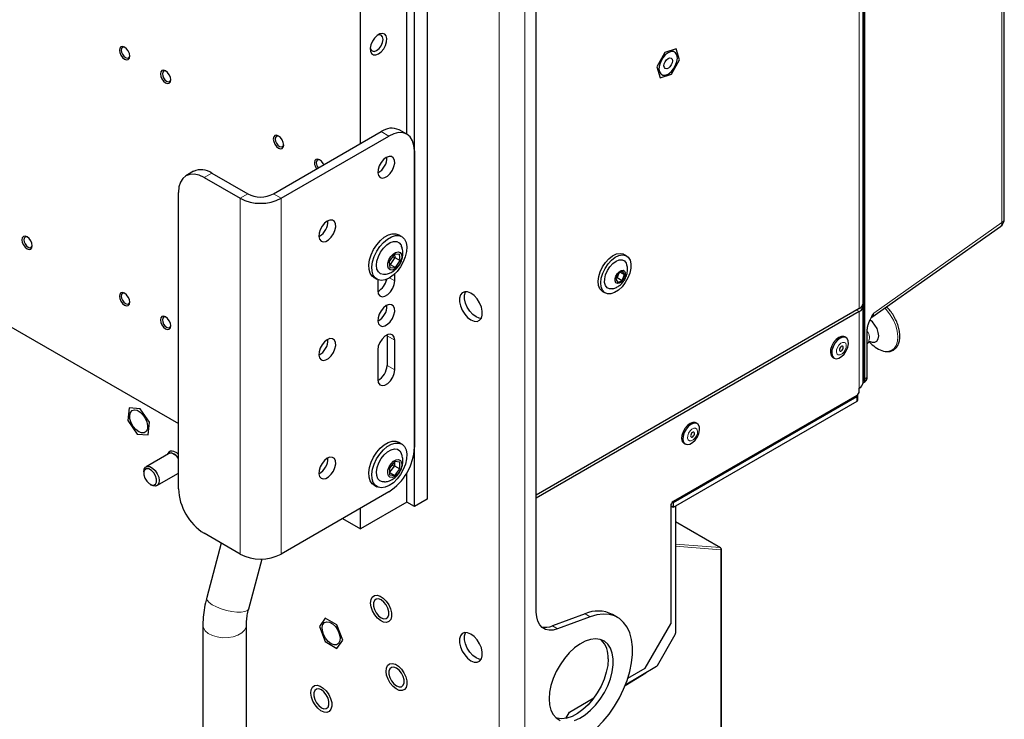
# Paper-space layout 'Blatt2' of a CAD drawing. Header units: millimetres. Extents: x 5 to 418, y 2 to 292.
# Tile 53 of 59: x 285 to 353, y 100 to 148. Entities that reach past the tile are written whole.
import ezdxf

# ---------------------------------------------------------------- set-up
doc = ezdxf.new("R2010")
doc.units = ezdxf.units.MM

psp = doc.layouts.new('Blatt2')

# ---------------------------------------------------------------- linework, layer by layer
at = {"color": 7, "linetype": 'Continuous', "lineweight": 18}
for p, q in [((317.767, 77.383), (317.767, 199.864)), ((319.535, 77.388), (319.535, 199.859)), ((352.417, 133.79), (352.417, 196.456)), ((342.894, 123.035), (342.894, 190.596)), ((342.966, 190.597), (342.966, 123.036)), ((342.587, 127.863), (342.587, 186.041)), ((310.166, 139.746), (309.636, 140.053)), ((297.968, 137.195), (297.438, 136.889)), ((300.443, 135.766), (299.913, 135.46)), ((302.211, 135.766), (302.741, 135.46)), ((299.913, 135.46), (299.913, 110.964)), ((302.741, 135.46), (302.741, 110.964)), ((343.579, 127.559), (352.417, 133.79)), ((310.572, 129.774), (310.219, 129.979)), ((342.41, 127.761), (342.587, 127.659)), ((342.587, 127.659), (342.587, 122.392)), ((343.103, 123.127), (343.103, 126.333)), ((310.572, 125.692), (310.042, 125.998)), ((310.572, 123.65), (310.042, 123.956)), ((342.966, 123.036), (343.103, 123.127)), ((342.41, 121.473), (342.41, 121.78)), ((332.998, 111.405), (329.926, 113.179)), ((329.926, 111.653), (332.998, 111.405)), ((333.044, 111.241), (329.926, 111.493)), ((333.044, 91.985), (333.044, 111.241)), ((323.685, 106.846), (324.038, 106.642)), ((321.438, 106.007), (321.791, 105.803))]:
    psp.add_line(p, q, dxfattribs=at)
at = {"color": 7, "linetype": 'Continuous', "lineweight": 25}
for p, q in [((352.578, 134.032), (352.578, 196.697)), ((312.818, 194.352), (312.818, 114.74)), ((311.934, 114.229), (311.934, 193.842)), ((342.843, 128.22), (342.843, 186.398)), ((320.331, 106.97), (320.331, 179.158)), ((311.403, 139.877), (311.403, 167.582)), ((308.221, 139.236), (308.221, 165.161)), ((251.653, 145.355), (295.67, 119.944)), ((329.177, 145.507), (328.63, 144.507)), ((329.964, 145.756), (329.177, 145.507)), ((330.203, 145.005), (329.964, 145.756)), ((329.656, 144.006), (330.203, 145.005)), ((328.63, 144.507), (328.87, 143.756)), ((328.87, 143.756), (329.656, 144.006)), ((302.211, 135.766), (309.636, 140.053)), ((311.416, 139.87), (310.885, 140.176)), ((302.741, 135.46), (310.166, 139.746)), ((311.934, 138.726), (311.934, 118.312)), ((296.718, 137.319), (296.188, 137.013)), ((297.968, 137.195), (300.443, 135.766)), ((297.438, 136.889), (299.913, 135.46)), ((295.67, 115.455), (295.67, 135.868)), ((343.457, 127.277), (352.313, 133.521)), ((305.393, 132.847), (305.342, 132.82)), ((311.051, 132.829), (310.839, 132.951)), ((310.527, 131.584), (310.198, 131.115)), ((310.198, 131.115), (310.244, 130.673)), ((310.25, 130.912), (310.213, 130.973)), ((310.579, 131.382), (310.25, 130.912)), ((310.413, 131.422), (310.579, 131.382)), ((310.901, 131.612), (310.527, 131.584)), ((310.558, 131.587), (310.579, 131.382)), ((310.579, 131.382), (310.947, 131.17)), ((310.618, 130.7), (310.947, 131.17)), ((310.947, 131.17), (310.901, 131.612)), ((326.548, 131.5), (326.371, 131.602)), ((310.25, 130.912), (310.219, 130.91)), ((310.244, 130.673), (310.618, 130.7)), ((310.25, 130.912), (310.618, 130.7)), ((325.975, 130.287), (325.806, 129.894)), ((326.021, 130.31), (325.894, 130.015)), ((326.28, 130.441), (325.975, 130.287)), ((326.133, 130.367), (326.417, 130.203)), ((326.417, 130.203), (326.28, 130.441)), ((309.139, 130.007), (309.351, 129.884)), ((309.406, 129.857), (309.406, 129.101)), ((310.572, 129.774), (310.572, 130.251)), ((325.806, 129.894), (325.942, 129.656)), ((325.894, 130.015), (325.847, 129.991)), ((325.868, 130.04), (325.894, 130.015)), ((325.894, 130.015), (326.247, 129.811)), ((325.942, 129.656), (326.247, 129.811)), ((326.247, 129.811), (326.417, 130.203)), ((324.896, 129.047), (325.073, 128.945)), ((342.587, 127.863), (320.331, 115.015)), ((342.587, 127.659), (320.331, 114.81)), ((342.843, 122.749), (342.843, 128.016)), ((343.135, 123.175), (343.135, 126.382)), ((310.04, 126.055), (310.042, 125.998)), ((310.042, 125.998), (310.042, 123.956)), ((310.572, 123.65), (310.572, 125.692)), ((341.669, 125.865), (341.581, 125.916)), ((343.135, 125.434), (343.215, 125.54)), ((343.27, 125.584), (343.387, 125.468)), ((309.406, 125.018), (309.406, 122.977)), ((340.764, 124.502), (340.853, 124.451)), ((342.848, 122.757), (342.984, 122.847)), ((342.587, 122.188), (342.587, 122.392)), ((342.41, 121.882), (329.77, 114.585)), ((342.41, 121.78), (329.77, 114.483)), ((342.41, 121.473), (329.77, 114.177)), ((342.483, 121.575), (342.483, 121.882)), ((292.283, 121.025), (292.19, 120.154)), ((293.023, 120.967), (292.283, 121.025)), ((293.67, 120.038), (293.023, 120.967)), ((292.19, 120.154), (292.837, 119.225)), ((293.577, 119.167), (293.67, 120.038)), ((331.416, 119.946), (331.328, 119.997)), ((292.837, 119.225), (293.577, 119.167)), ((311.051, 118.539), (310.839, 118.662)), ((330.511, 118.583), (330.6, 118.532)), ((294.995, 117.868), (293.439, 116.97)), ((294.935, 117.882), (294.899, 117.813)), ((310.572, 117.324), (310.219, 116.884)), ((310.558, 117.033), (310.219, 116.611)), ((310.219, 116.884), (310.219, 116.413)), ((310.385, 117.091), (310.558, 117.033)), ((310.558, 117.307), (310.558, 117.033)), ((310.558, 117.033), (310.926, 116.821)), ((310.926, 117.293), (310.572, 117.324)), ((310.572, 116.381), (310.926, 116.821)), ((310.926, 116.821), (310.926, 117.293)), ((293.284, 116.626), (293.284, 116.524)), ((294.189, 115.671), (295.67, 116.526)), ((295.649, 116.514), (295.67, 116.512)), ((295.658, 116.519), (295.67, 116.521)), ((310.219, 116.585), (310.572, 116.381)), ((310.219, 116.413), (310.572, 116.381)), ((311.403, 114.536), (311.403, 116.548)), ((293.726, 115.759), (293.814, 115.708)), ((293.919, 115.659), (293.814, 115.708)), ((309.139, 115.717), (309.351, 115.595)), ((310.166, 115.25), (302.741, 110.964)), ((312.818, 114.74), (311.934, 114.229)), ((311.403, 114.536), (308.221, 112.699)), ((308.221, 112.699), (308.221, 114.128)), ((311.934, 114.229), (311.403, 114.536)), ((329.594, 114.279), (329.594, 106.154)), ((329.77, 114.177), (329.594, 114.279)), ((329.77, 114.483), (329.698, 114.525)), ((329.77, 114.483), (329.77, 114.177)), ((329.926, 114.267), (329.926, 105.514)), ((306.984, 113.413), (308.221, 112.699)), ((333.016, 111.4), (329.926, 113.184)), ((299.913, 110.964), (297.438, 112.393)), ((298.615, 111.714), (297.616, 107.97)), ((333.079, 92.035), (333.079, 111.291)), ((300.515, 107.197), (301.43, 110.627)), ((305.785, 106.541), (305.382, 105.967)), ((306.592, 106.075), (305.785, 106.541)), ((323.685, 106.846), (321.438, 106.007)), ((324.038, 106.642), (321.791, 105.803)), ((325.924, 106.597), (325.57, 106.801)), ((297.352, 106.064), (297.352, 85.65)), ((300.352, 85.65), (300.352, 106.064)), ((305.382, 105.967), (305.785, 104.928)), ((306.995, 105.036), (306.592, 106.075)), ((327.826, 103.092), (329.594, 106.154)), ((328.675, 103.292), (329.901, 105.427)), ((305.785, 104.928), (306.592, 104.463)), ((306.592, 104.463), (306.995, 105.036)), ((328.614, 103.226), (326.461, 101.929)), ((326.449, 101.899), (327.868, 102.777)), ((326.632, 102.403), (327.826, 103.092)), ((322.611, 100.082), (324.295, 101.054)), ((322.358, 99.645), (322.611, 100.082))]:
    psp.add_line(p, q, dxfattribs=at)
at = {"color": 7, "linetype": 'Continuous', "lineweight": 25, "flags": 128}
for points in [[(309.459, 145.411), (309.645, 145.555), (309.812, 145.755), (309.94, 145.989), (310.016, 146.233), (310.031, 146.46), (309.985, 146.645), (309.881, 146.768), (309.732, 146.816), (309.553, 146.784), (309.364, 146.674), (309.185, 146.5), (309.036, 146.28), (308.933, 146.037), (308.886, 145.799), (308.902, 145.59), (308.978, 145.434), (309.106, 145.347), (309.272, 145.339), (309.459, 145.411)], [(309.326, 145.641), (309.495, 145.777), (309.639, 145.971), (309.734, 146.192), (309.768, 146.406), (309.734, 146.582), (309.639, 146.692), (309.495, 146.72), (309.388, 146.692)], [(291.6, 145.667), (291.627, 145.494), (291.705, 145.315), (291.821, 145.158), (291.958, 145.047), (292.095, 145), (292.211, 145.022), (292.289, 145.112), (292.316, 145.254), (292.289, 145.428), (292.211, 145.607), (292.095, 145.764), (291.958, 145.874), (291.821, 145.922), (291.705, 145.899), (291.627, 145.81), (291.6, 145.667)], [(291.993, 145.852), (291.913, 145.875), (291.818, 145.856), (291.755, 145.784), (291.732, 145.667)], [(291.732, 145.667), (291.755, 145.526), (291.818, 145.38), (291.913, 145.252), (292.024, 145.162), (292.136, 145.123), (292.23, 145.142), (292.294, 145.215), (292.314, 145.291)], [(308.889, 145.827), (308.918, 145.72), (309.014, 145.61), (309.157, 145.582), (309.326, 145.641)], [(329.417, 145.491), (329.22, 145.342), (329.043, 145.135), (328.902, 144.891), (328.812, 144.634), (328.78, 144.389), (328.812, 144.18), (328.902, 144.027), (329.043, 143.946), (329.22, 143.944), (329.417, 144.021), (329.614, 144.171), (329.791, 144.378), (329.932, 144.621), (330.022, 144.879), (330.053, 145.124), (330.022, 145.333), (329.932, 145.485), (329.791, 145.567), (329.614, 145.569), (329.417, 145.491)], [(329.203, 144.861), (329.295, 144.991), (329.405, 145.086), (329.518, 145.13), (329.615, 145.118), (329.682, 145.05), (329.708, 144.938), (329.691, 144.798), (329.631, 144.651), (329.539, 144.521), (329.429, 144.426), (329.316, 144.382), (329.219, 144.395), (329.152, 144.462), (329.125, 144.575), (329.143, 144.715), (329.203, 144.861)], [(294.428, 144.035), (294.456, 143.861), (294.533, 143.682), (294.649, 143.525), (294.786, 143.415), (294.923, 143.367), (295.039, 143.39), (295.117, 143.479), (295.144, 143.621), (295.117, 143.795), (295.039, 143.974), (294.923, 144.131), (294.786, 144.241), (294.649, 144.289), (294.533, 144.266), (294.456, 144.177), (294.428, 144.035)], [(294.821, 144.219), (294.741, 144.242), (294.646, 144.223), (294.583, 144.151), (294.561, 144.035)], [(294.561, 144.035), (294.583, 143.893), (294.646, 143.747), (294.741, 143.619), (294.853, 143.529), (294.964, 143.491), (295.059, 143.509), (295.122, 143.582), (295.142, 143.658)], [(302.207, 139.544), (302.234, 139.37), (302.311, 139.192), (302.427, 139.035), (302.564, 138.924), (302.701, 138.877), (302.818, 138.899), (302.895, 138.989), (302.922, 139.131), (302.895, 139.305), (302.818, 139.484), (302.701, 139.641), (302.564, 139.751), (302.427, 139.799), (302.311, 139.776), (302.234, 139.687), (302.207, 139.544)], [(311.934, 138.726), (311.9, 139.104), (311.799, 139.429), (311.636, 139.688), (311.416, 139.87), (311.148, 139.969), (310.842, 139.982), (310.511, 139.906), (310.166, 139.746)], [(302.599, 139.729), (302.519, 139.752), (302.425, 139.733), (302.361, 139.66), (302.339, 139.544)], [(302.339, 139.544), (302.361, 139.403), (302.425, 139.257), (302.519, 139.129), (302.631, 139.039), (302.742, 139), (302.837, 139.019), (302.9, 139.092), (302.92, 139.168)], [(305.686, 137.773), (305.646, 137.851), (305.53, 138.008), (305.393, 138.118), (305.256, 138.166), (305.14, 138.143), (305.062, 138.054), (305.035, 137.912)], [(305.428, 138.096), (305.348, 138.119), (305.253, 138.1), (305.19, 138.028), (305.168, 137.912)], [(309.989, 138.277), (309.8, 138.131), (309.631, 137.928), (309.501, 137.69), (309.424, 137.442), (309.408, 137.212), (309.455, 137.024), (309.56, 136.899), (309.711, 136.85), (309.893, 136.883), (310.085, 136.994), (310.267, 137.171), (310.418, 137.395), (310.523, 137.641), (310.57, 137.883), (310.555, 138.095), (310.477, 138.253), (310.347, 138.341), (310.179, 138.35), (309.989, 138.277)], [(297.438, 136.889), (297.093, 137.049), (296.761, 137.124), (296.456, 137.112), (296.188, 137.013), (295.968, 136.83), (295.805, 136.572), (295.704, 136.247), (295.67, 135.868)], [(305.923, 133.888), (305.734, 133.742), (305.565, 133.539), (305.435, 133.301), (305.358, 133.053), (305.342, 132.823), (305.389, 132.636), (305.494, 132.51), (305.646, 132.462), (305.827, 132.495), (306.019, 132.605), (306.201, 132.782), (306.352, 133.006), (306.457, 133.252), (306.505, 133.494), (306.489, 133.706), (306.412, 133.865), (306.282, 133.953), (306.113, 133.961), (305.923, 133.888)], [(309.139, 130.007), (309.022, 130.096), (308.883, 130.296), (308.804, 130.56), (308.789, 130.873), (308.839, 131.219), (308.951, 131.579), (309.118, 131.933), (309.333, 132.263), (309.583, 132.551), (309.855, 132.781), (310.134, 132.94), (310.405, 133.021), (310.654, 133.019), (310.839, 132.951)], [(284.882, 132.602), (284.91, 132.428), (284.987, 132.249), (285.103, 132.093), (285.24, 131.982), (285.377, 131.935), (285.493, 131.957), (285.571, 132.046), (285.598, 132.189), (285.571, 132.363), (285.493, 132.542), (285.377, 132.698), (285.24, 132.809), (285.103, 132.856), (284.987, 132.834), (284.91, 132.745), (284.882, 132.602)], [(285.275, 132.787), (285.195, 132.809), (285.1, 132.791), (285.037, 132.718), (285.015, 132.602)], [(285.015, 132.602), (285.037, 132.46), (285.1, 132.315), (285.195, 132.187), (285.307, 132.097), (285.418, 132.058), (285.513, 132.077), (285.576, 132.149), (285.597, 132.23)], [(311.303, 131.437), (311.162, 131.078), (310.97, 130.733), (310.736, 130.422), (310.474, 130.162), (310.196, 129.966), (309.919, 129.844), (309.657, 129.805), (309.425, 129.849), (309.234, 129.974), (309.095, 130.174), (309.017, 130.437), (309.001, 130.75), (309.051, 131.096), (309.163, 131.456), (309.33, 131.811), (309.545, 132.141), (309.795, 132.428), (310.067, 132.658), (310.346, 132.818), (310.617, 132.899), (310.866, 132.897), (311.079, 132.812), (311.245, 132.648), (311.354, 132.415), (311.402, 132.124), (311.384, 131.793), (311.303, 131.437)], [(309.877, 130.22), (309.793, 130.216), (309.597, 130.263), (309.445, 130.391), (309.35, 130.591), (309.317, 130.848), (309.351, 131.142), (309.447, 131.453), (309.599, 131.756), (309.796, 132.03), (310.023, 132.253), (310.263, 132.41), (310.499, 132.489), (310.712, 132.484), (310.888, 132.396), (311.013, 132.23), (311.024, 132.204)], [(311.018, 131.175), (310.918, 130.946), (310.771, 130.744), (310.597, 130.596), (310.42, 130.521), (310.264, 130.53), (310.149, 130.622), (310.091, 130.784), (310.099, 130.995), (310.17, 131.225), (310.296, 131.444), (310.459, 131.623), (310.638, 131.736), (310.807, 131.769), (310.945, 131.718), (311.033, 131.589), (311.058, 131.399), (311.018, 131.175)], [(324.896, 129.047), (324.859, 129.071), (324.71, 129.232), (324.619, 129.462), (324.591, 129.747), (324.629, 130.067), (324.73, 130.404), (324.888, 130.736), (325.093, 131.042), (325.332, 131.303), (325.59, 131.502), (325.85, 131.627), (326.097, 131.671), (326.315, 131.63), (326.371, 131.602)], [(325.234, 128.886), (325.036, 128.969), (324.887, 129.13), (324.795, 129.36), (324.768, 129.645), (324.806, 129.965), (324.907, 130.302), (325.065, 130.634), (325.27, 130.94), (325.509, 131.201), (325.766, 131.4), (326.027, 131.525), (326.274, 131.569), (326.492, 131.527), (326.667, 131.404), (326.788, 131.207), (326.848, 130.948), (326.842, 130.643), (326.772, 130.311), (326.642, 129.974), (326.459, 129.653), (326.235, 129.367), (325.985, 129.136), (325.724, 128.972), (325.468, 128.887), (325.234, 128.886)], [(325.58, 129.231), (325.381, 129.225), (325.215, 129.3), (325.098, 129.45), (325.039, 129.662), (325.042, 129.92), (325.108, 130.202), (325.23, 130.485), (325.4, 130.748), (325.602, 130.967), (325.822, 131.127), (326.041, 131.213), (326.241, 131.219), (326.406, 131.144), (326.523, 130.994), (326.555, 130.912)], [(325.916, 129.596), (325.818, 129.651), (325.765, 129.768), (325.764, 129.927), (325.817, 130.104), (325.914, 130.273), (326.041, 130.408), (326.179, 130.489), (326.307, 130.502), (326.404, 130.446), (326.458, 130.33), (326.458, 130.171), (326.406, 129.993), (326.308, 129.824), (326.181, 129.689), (326.043, 129.609), (325.916, 129.596)], [(309.406, 129.101), (309.441, 128.891), (309.542, 128.747), (309.697, 128.686), (309.888, 128.716), (310.09, 128.833), (310.281, 129.023), (310.436, 129.263), (310.537, 129.524), (310.572, 129.774)], [(291.6, 128.724), (291.627, 128.55), (291.705, 128.371), (291.821, 128.215), (291.958, 128.104), (292.095, 128.057), (292.211, 128.079), (292.289, 128.168), (292.316, 128.311), (292.289, 128.485), (292.211, 128.664), (292.095, 128.82), (291.958, 128.931), (291.821, 128.979), (291.705, 128.956), (291.627, 128.867), (291.6, 128.724)], [(291.993, 128.909), (291.913, 128.931), (291.818, 128.913), (291.755, 128.84), (291.732, 128.724)], [(315.823, 127.09), (316.047, 126.998), (316.253, 126.988), (316.424, 127.06), (316.546, 127.209), (316.61, 127.423), (316.61, 127.685), (316.546, 127.973), (316.424, 128.263), (316.253, 128.533), (316.047, 128.761), (315.823, 128.927), (315.599, 129.019), (315.393, 129.03), (315.222, 128.957), (315.099, 128.808), (315.035, 128.594), (315.035, 128.333), (315.099, 128.045), (315.222, 127.754), (315.393, 127.484), (315.599, 127.257), (315.823, 127.09)], [(316.176, 127.294), (315.952, 127.461), (315.746, 127.688), (315.575, 127.958), (315.453, 128.249), (315.389, 128.537), (315.389, 128.798), (315.453, 129.012), (315.466, 129.036)], [(291.732, 128.724), (291.755, 128.582), (291.818, 128.437), (291.913, 128.309), (292.024, 128.219), (292.136, 128.18), (292.23, 128.199), (292.294, 128.271), (292.314, 128.352)], [(309.989, 128.07), (309.8, 127.924), (309.631, 127.721), (309.501, 127.483), (309.424, 127.235), (309.408, 127.005), (309.455, 126.817), (309.56, 126.692), (309.711, 126.644), (309.893, 126.676), (310.085, 126.787), (310.267, 126.964), (310.418, 127.188), (310.523, 127.434), (310.57, 127.676), (310.555, 127.888), (310.477, 128.047), (310.347, 128.135), (310.179, 128.143), (309.989, 128.07)], [(294.428, 127.091), (294.456, 126.917), (294.533, 126.739), (294.649, 126.582), (294.786, 126.471), (294.923, 126.424), (295.039, 126.446), (295.117, 126.536), (295.144, 126.678), (295.117, 126.852), (295.039, 127.031), (294.923, 127.188), (294.786, 127.298), (294.649, 127.346), (294.533, 127.323), (294.456, 127.234), (294.428, 127.091)], [(294.821, 127.276), (294.741, 127.299), (294.646, 127.28), (294.583, 127.207), (294.561, 127.091)], [(294.561, 127.091), (294.583, 126.95), (294.646, 126.804), (294.741, 126.676), (294.853, 126.586), (294.964, 126.547), (295.059, 126.566), (295.122, 126.639), (295.143, 126.719)], [(316.533, 127.186), (316.4, 127.202), (316.176, 127.294)], [(343.325, 125.597), (343.468, 125.545), (343.649, 125.543), (343.794, 125.621), (343.888, 125.772), (343.923, 125.981), (343.894, 126.227), (343.806, 126.487), (343.666, 126.734), (343.488, 126.946), (343.329, 127.076)], [(305.923, 125.723), (305.734, 125.577), (305.565, 125.374), (305.435, 125.136), (305.358, 124.888), (305.342, 124.658), (305.389, 124.47), (305.494, 124.345), (305.646, 124.296), (305.827, 124.329), (306.019, 124.44), (306.201, 124.617), (306.352, 124.841), (306.457, 125.087), (306.505, 125.329), (306.489, 125.541), (306.412, 125.699), (306.282, 125.788), (306.113, 125.796), (305.923, 125.723)], [(310.572, 125.692), (310.537, 125.902), (310.436, 126.046), (310.281, 126.107), (310.09, 126.077), (309.888, 125.96), (309.697, 125.77), (309.542, 125.53), (309.441, 125.269), (309.406, 125.018)], [(341.581, 125.916), (341.524, 125.941), (341.356, 125.947), (341.169, 125.873), (340.982, 125.728), (340.815, 125.526), (340.687, 125.29), (340.612, 125.045), (340.598, 124.818), (340.645, 124.633), (340.75, 124.511), (340.764, 124.502)], [(341.612, 125.89), (341.445, 125.896), (341.257, 125.822), (341.07, 125.677), (340.903, 125.475), (340.776, 125.239), (340.7, 124.994), (340.686, 124.767), (340.734, 124.582), (340.839, 124.46), (340.99, 124.413), (341.17, 124.447), (341.36, 124.558), (341.539, 124.735), (341.688, 124.957), (341.791, 125.2), (341.836, 125.44), (341.819, 125.648), (341.742, 125.804), (341.612, 125.89)], [(341.43, 125.275), (341.384, 125.275), (341.332, 125.249), (341.283, 125.201), (341.244, 125.14), (341.221, 125.073), (341.218, 125.011), (341.234, 124.964), (341.269, 124.939), (341.315, 124.939), (341.367, 124.965), (341.416, 125.013), (341.454, 125.075), (341.477, 125.141), (341.481, 125.203), (341.464, 125.25), (341.43, 125.275)], [(309.406, 122.977), (309.441, 122.767), (309.542, 122.623), (309.697, 122.562), (309.888, 122.592), (310.09, 122.709), (310.281, 122.899), (310.436, 123.139), (310.537, 123.4), (310.572, 123.65)], [(292.93, 119.382), (292.729, 119.537), (292.55, 119.752), (292.412, 120.005), (292.33, 120.267), (292.314, 120.511), (292.364, 120.71), (292.475, 120.843), (292.636, 120.895), (292.828, 120.86), (293.032, 120.742), (293.225, 120.555), (293.385, 120.317), (293.497, 120.056), (293.547, 119.799), (293.53, 119.575), (293.448, 119.407), (293.31, 119.313), (293.131, 119.305), (292.93, 119.382)], [(331.328, 119.997), (331.278, 120.02), (331.111, 120.03), (330.924, 119.959), (330.737, 119.817), (330.569, 119.617), (330.439, 119.382), (330.361, 119.137), (330.344, 118.908), (330.389, 118.721), (330.492, 118.596), (330.511, 118.583)], [(331.366, 119.969), (331.2, 119.979), (331.013, 119.908), (330.825, 119.766), (330.657, 119.566), (330.527, 119.331), (330.45, 119.086), (330.432, 118.857), (330.477, 118.67), (330.58, 118.545), (330.729, 118.495), (330.908, 118.525), (331.098, 118.633), (331.278, 118.807), (331.429, 119.027), (331.534, 119.27), (331.583, 119.51), (331.569, 119.721), (331.494, 119.88), (331.366, 119.969)], [(331.179, 119.356), (331.132, 119.356), (331.081, 119.331), (331.032, 119.285), (330.992, 119.223), (330.969, 119.156), (330.965, 119.094), (330.98, 119.047), (331.014, 119.021), (331.06, 119.02), (331.112, 119.045), (331.161, 119.092), (331.2, 119.153), (331.224, 119.22), (331.228, 119.282), (331.212, 119.33), (331.179, 119.356)], [(309.139, 115.717), (309.025, 115.804), (308.885, 116.003), (308.805, 116.265), (308.789, 116.577), (308.838, 116.923), (308.948, 117.283), (309.115, 117.637), (309.329, 117.968), (309.578, 118.257), (309.85, 118.488), (310.129, 118.649), (310.4, 118.731), (310.65, 118.731), (310.839, 118.662)], [(310.201, 115.679), (309.924, 115.556), (309.662, 115.515), (309.429, 115.558), (309.237, 115.681), (309.097, 115.88), (309.017, 116.143), (309.001, 116.455), (309.05, 116.8), (309.16, 117.16), (309.327, 117.515), (309.541, 117.845), (309.79, 118.134), (310.062, 118.365), (310.341, 118.526), (310.612, 118.609), (310.862, 118.608), (311.076, 118.524), (311.242, 118.362), (311.353, 118.13), (311.401, 117.841), (311.385, 117.509), (311.305, 117.154), (311.165, 116.795), (310.974, 116.45), (310.741, 116.138), (310.478, 115.876), (310.201, 115.679)], [(309.875, 115.93), (309.742, 115.93), (309.555, 115.997), (309.416, 116.144), (309.336, 116.36), (309.319, 116.628), (309.368, 116.928), (309.479, 117.239), (309.643, 117.537), (309.849, 117.8), (310.081, 118.009), (310.322, 118.148), (310.553, 118.207), (310.759, 118.181), (310.923, 118.073), (311.024, 117.916)], [(295.264, 117.879), (295.093, 117.9), (294.995, 117.868)], [(295.67, 117.824), (295.557, 117.921), (295.36, 118.026)], [(305.923, 117.557), (305.734, 117.411), (305.565, 117.208), (305.435, 116.97), (305.358, 116.723), (305.342, 116.492), (305.389, 116.305), (305.494, 116.18), (305.646, 116.131), (305.827, 116.164), (306.019, 116.275), (306.201, 116.452), (306.352, 116.675), (306.457, 116.921), (306.505, 117.164), (306.489, 117.376), (306.412, 117.534), (306.282, 117.622), (306.113, 117.63), (305.923, 117.557)], [(310.572, 116.291), (310.397, 116.228), (310.245, 116.249), (310.137, 116.351), (310.088, 116.522), (310.105, 116.736), (310.185, 116.967), (310.317, 117.182), (310.483, 117.353), (310.662, 117.456), (310.828, 117.478), (310.96, 117.415), (311.04, 117.276), (311.057, 117.08), (311.008, 116.854), (310.9, 116.627), (310.748, 116.431), (310.572, 116.291)], [(293.284, 116.626), (293.311, 116.805), (293.399, 116.941), (293.537, 117.002), (293.709, 116.981), (293.893, 116.88), (294.067, 116.712), (294.212, 116.496), (294.308, 116.259), (294.344, 116.03), (294.317, 115.835), (294.229, 115.699), (294.091, 115.638), (293.919, 115.659), (293.919, 115.659)], [(293.813, 115.718), (293.972, 115.703), (294.094, 115.775), (294.159, 115.921), (294.159, 116.12), (294.092, 116.343), (293.97, 116.554), (293.81, 116.721), (293.638, 116.82), (293.479, 116.835), (293.357, 116.764), (293.292, 116.617), (293.292, 116.418), (293.359, 116.196), (293.481, 115.985), (293.641, 115.817), (293.813, 115.718)], [(310.294, 106.457), (310.176, 106.317), (310.01, 106.254), (309.81, 106.273), (309.595, 106.374), (309.384, 106.547), (309.194, 106.777), (309.045, 107.043), (308.947, 107.322), (308.911, 107.589), (308.939, 107.82), (309.029, 107.995), (309.173, 108.098), (309.358, 108.12), (309.568, 108.059), (309.783, 107.92), (309.986, 107.717), (310.157, 107.466), (310.283, 107.19), (310.35, 106.914), (310.354, 106.662), (310.294, 106.457)], [(309.636, 106.574), (309.817, 106.506), (309.976, 106.52), (310.095, 106.615), (310.158, 106.778), (310.158, 106.991), (310.095, 107.227), (309.976, 107.459), (309.817, 107.657), (309.636, 107.799), (309.454, 107.867), (309.295, 107.852), (309.176, 107.758), (309.113, 107.594), (309.113, 107.381), (309.176, 107.145), (309.295, 106.914), (309.454, 106.716), (309.636, 106.574)], [(321.791, 105.803), (321.494, 105.723), (321.214, 105.712), (320.962, 105.77), (320.744, 105.896), (320.567, 106.086), (320.437, 106.333), (320.357, 106.631), (320.331, 106.97)], [(324.038, 98.601), (324.494, 98.994), (324.932, 99.444), (325.342, 99.945), (325.719, 100.486), (326.055, 101.059), (326.345, 101.654), (326.584, 102.259), (326.766, 102.864), (326.89, 103.459), (326.952, 104.032), (326.952, 104.575), (326.89, 105.077), (326.766, 105.529), (326.584, 105.923), (326.345, 106.253), (326.055, 106.513), (325.719, 106.698), (325.342, 106.804), (324.932, 106.83), (324.494, 106.776), (324.038, 106.642)], [(306.188, 104.787), (305.987, 104.942), (305.808, 105.157), (305.67, 105.41), (305.589, 105.673), (305.572, 105.917), (305.622, 106.116), (305.733, 106.249), (305.894, 106.3), (306.087, 106.265), (306.29, 106.148), (306.483, 105.96), (306.644, 105.723), (306.755, 105.462), (306.805, 105.205), (306.788, 104.98), (306.706, 104.812), (306.568, 104.719), (306.389, 104.71), (306.188, 104.787)], [(315.823, 103.615), (316.047, 103.522), (316.253, 103.512), (316.424, 103.585), (316.546, 103.734), (316.61, 103.948), (316.61, 104.209), (316.546, 104.497), (316.424, 104.788), (316.253, 105.058), (316.047, 105.285), (315.823, 105.452), (315.599, 105.544), (315.393, 105.554), (315.222, 105.482), (315.099, 105.332), (315.035, 105.118), (315.035, 104.857), (315.099, 104.569), (315.222, 104.279), (315.393, 104.009), (315.599, 103.781), (315.823, 103.615)], [(316.533, 103.71), (316.4, 103.726), (316.176, 103.819), (315.952, 103.985), (315.746, 104.213), (315.575, 104.483), (315.453, 104.773), (315.389, 105.061), (315.389, 105.323), (315.453, 105.537), (315.466, 105.56)], [(322.959, 99.504), (323.33, 99.664), (323.705, 99.898), (324.071, 100.201), (324.419, 100.563), (324.738, 100.974), (325.019, 101.422), (325.255, 101.895), (325.438, 102.378), (325.563, 102.859), (325.626, 103.322), (325.626, 103.755), (325.563, 104.145), (325.438, 104.481), (325.255, 104.753), (325.019, 104.954), (324.738, 105.077), (324.419, 105.12), (324.071, 105.08), (323.705, 104.96), (323.33, 104.762), (322.959, 104.493), (322.6, 104.159), (322.266, 103.771), (321.964, 103.34), (321.705, 102.878), (321.495, 102.398), (321.341, 101.914), (321.246, 101.441), (321.214, 100.991)], [(310.112, 102.333), (310.012, 102.612), (309.972, 102.88), (309.996, 103.113), (310.083, 103.292), (310.224, 103.399), (310.408, 103.426), (310.616, 103.369), (310.832, 103.235), (311.036, 103.034), (311.21, 102.786), (311.338, 102.511), (311.409, 102.234), (311.416, 101.98), (311.36, 101.772), (311.245, 101.628), (311.081, 101.56), (310.882, 101.575), (310.668, 101.671), (310.456, 101.841), (310.265, 102.068), (310.112, 102.333)], [(310.696, 101.879), (310.878, 101.811), (311.037, 101.825), (311.155, 101.92), (311.218, 102.083), (311.218, 102.296), (311.155, 102.532), (311.037, 102.764), (310.878, 102.962), (310.696, 103.104), (310.515, 103.171), (310.355, 103.157), (310.237, 103.063), (310.174, 102.899), (310.174, 102.686), (310.237, 102.45), (310.355, 102.219), (310.515, 102.021), (310.696, 101.879)], [(325.28, 103.747), (325.248, 103.297), (325.154, 102.824), (325, 102.34), (324.79, 101.861), (324.53, 101.398), (324.229, 100.967), (323.894, 100.579), (323.536, 100.245), (323.164, 99.976), (322.79, 99.778), (322.424, 99.658), (322.076, 99.618), (321.757, 99.661), (321.695, 99.68)], [(304.792, 101.378), (304.817, 101.612), (304.904, 101.791), (305.045, 101.898), (305.228, 101.925), (305.437, 101.869), (305.652, 101.734), (305.856, 101.534), (306.03, 101.285), (306.158, 101.01), (306.229, 100.734), (306.237, 100.48), (306.181, 100.271), (306.065, 100.127), (305.901, 100.059), (305.703, 100.074), (305.489, 100.17), (305.276, 100.34), (305.085, 100.567), (304.933, 100.831), (304.832, 101.11), (304.792, 101.378)], [(305.517, 100.378), (305.698, 100.31), (305.858, 100.325), (305.976, 100.419), (306.039, 100.583), (306.039, 100.795), (305.976, 101.032), (305.858, 101.263), (305.698, 101.461), (305.517, 101.603), (305.335, 101.671), (305.176, 101.656), (305.057, 101.562), (304.994, 101.398), (304.994, 101.186), (305.057, 100.949), (305.176, 100.718), (305.335, 100.52), (305.517, 100.378)], [(321.214, 100.991), (321.246, 100.579), (321.341, 100.214), (321.495, 99.909), (321.705, 99.672), (321.964, 99.509)]]:
    psp.add_lwpolyline(points, dxfattribs=at)
at = {"color": 7, "linetype": 'Continuous', "lineweight": 18, "flags": 128}
for points in [[(344.261, 124.939), (344.535, 124.917), (344.777, 124.978), (344.977, 125.12), (345.124, 125.335), (345.211, 125.614), (345.235, 125.943), (345.195, 126.308), (345.092, 126.691), (344.931, 127.074), (344.72, 127.44), (344.469, 127.77), (344.346, 127.904)], [(341.558, 125.542), (341.438, 125.541), (341.305, 125.474), (341.178, 125.351), (341.077, 125.191), (341.018, 125.018), (341.009, 124.859), (341.052, 124.737), (341.14, 124.672), (341.26, 124.673), (341.394, 124.74), (341.521, 124.863), (341.622, 125.023), (341.681, 125.196), (341.69, 125.355), (341.647, 125.477), (341.558, 125.542)], [(331.309, 119.622), (331.19, 119.624), (331.057, 119.559), (330.929, 119.438), (330.827, 119.279), (330.766, 119.106), (330.755, 118.946), (330.796, 118.822), (330.883, 118.754), (331.002, 118.753), (331.136, 118.817), (331.263, 118.938), (331.365, 119.097), (331.426, 119.27), (331.437, 119.431), (331.396, 119.554), (331.309, 119.622)], [(333.016, 111.4), (333.008, 111.404), (332.998, 111.405)], [(300.515, 107.197), (300.509, 107.18), (300.419, 107.071), (300.243, 106.995), (299.993, 106.956), (299.685, 106.956), (299.338, 106.996), (298.974, 107.072), (298.615, 107.181), (298.285, 107.315), (298.004, 107.465), (297.79, 107.623), (297.656, 107.779), (297.61, 107.922), (297.616, 107.97)], [(300.352, 106.063), (300.334, 105.928), (300.229, 105.72), (300.038, 105.533), (299.772, 105.379), (299.448, 105.269), (299.087, 105.208), (298.711, 105.201), (298.344, 105.249), (298.009, 105.347), (297.727, 105.491), (297.516, 105.67), (297.388, 105.875), (297.352, 106.064)]]:
    psp.add_lwpolyline(points, dxfattribs=at)
at = {"color": 7, "linetype": 'Continuous', "lineweight": 25}
for centre, radius, start, end in [((310.368, 139.03), 1.257, 65.69294, 125.61773), ((305.814, 137.95), 0.78, 182.79143, 216.57304), ((305.805, 137.943), 0.638, 182.82633, 217.9486), ((308.839, 138.267), 1.201, 298.25183, 1.75361), ((297.236, 136.173), 1.257, 54.38226, 114.30705), ((301.327, 137.472), 1.921, 242.60974, 297.39031), ((301.327, 138.19), 3.074, 242.60969, 297.39031), ((304.77, 133.878), 1.204, 301.12565, 1.76566), ((351.953, 134.032), 0.625, 305.18417, 0), ((308.8, 130.129), 1.244, 299.24132, 348.42597), ((308.839, 128.06), 1.201, 298.25243, 1.75301), ((342.405, 128.264), 0.44, 294.37587, 354.30393), ((342.448, 128.022), 0.389, 290.85699, 14.30728), ((304.774, 125.713), 1.201, 298.25244, 1.75297), ((344.763, 126.755), 1.884, 223.09225, 254.5364), ((308.815, 123.994), 1.228, 298.88553, 358.2281), ((342.203, 122.205), 0.384, 302.6049, 357.39461), ((342.405, 122.793), 0.44, 294.37587, 354.30393), ((342.372, 121.881), 0.108, 290.35311, 25.80021), ((342.358, 121.588), 0.126, 294.377, 354.3026), ((295.222, 117.733), 0.324, 64.82601, 152.63153), ((308.096, 118.487), 3.842, 302.60552, 357.39445), ((295.136, 117.63), 0.295, 64.73748, 140.32957), ((294.888, 117.013), 0.959, 35.40476, 67.10322), ((294.898, 117.014), 0.94, 34.73506, 67.04857), ((304.774, 117.547), 1.201, 298.25185, 1.75357), ((299.508, 115.629), 3.842, 182.60557, 237.39448), ((329.977, 114.261), 0.384, 122.60557, 177.39493), ((332.954, 111.291), 0.125, 0, 60.00269), ((301.327, 113.693), 3.074, 242.60969, 297.39031), ((324.58, 104.838), 2.199, 63.24168, 114.03315), ((320.975, 107.101), 1.189, 255.85189, 292.93033), ((323.583, 103.869), 1.701, 355.89217, 44.36227)]:
    psp.add_arc(centre, radius, start, end, dxfattribs=at)
at = {"color": 7, "linetype": 'Continuous', "lineweight": 18}
for centre, radius, start, end in [((352.123, 133.749), 0.297, 309.75338, 7.9042), ((352.279, 134.056), 0.3, 297.47521, 355.28057), ((343.075, 126.387), 0.0599, 297.46185, 355.45016), ((342.562, 125.853), 0.724, 334.34019, 37.71599), ((342.929, 123.103), 0.0762, 242.44393, 299.28863), ((343.075, 123.18), 0.06, 297.475, 355.28091), ((332.92, 111.295), 0.135, 336.57341, 54.57681), ((333.017, 111.297), 0.0619, 295.38651, 354.64076)]:
    psp.add_arc(centre, radius, start, end, dxfattribs=at)
for centre, major_axis, ratio, start_param, end_param in [((343.159, 127.832), (-0.266, 0.573), 0.56964, 3.247205, 3.976262), ((342.487, 123.271), (-0.288, 0.498), 0.576854, 3.420761, 3.925398)]:
    psp.add_ellipse(centre, major_axis=major_axis, ratio=ratio, start_param=start_param, end_param=end_param, dxfattribs=at)
at = {"color": 7, "linetype": 'Continuous', "lineweight": 25}
for centre, major_axis, ratio, start_param, end_param in [((342.522, 123.291), (-0.316, 0.54), 0.578535, 3.134349, 3.92279), ((342.656, 123.38), (-0.32, 0.538), 0.581026, 3.16991, 3.918818), ((329.838, 105.463), (0.062, 0.108), 0.574857, 4.710145, 5.495543), ((328.612, 103.328), (0.062, 0.108), 0.574857, 3.9422, 4.710145)]:
    psp.add_ellipse(centre, major_axis=major_axis, ratio=ratio, start_param=start_param, end_param=end_param, dxfattribs=at)
for points, knots in [([(311.068, 131.241), (311.093, 131.344), (311.143, 131.544), (311.128, 131.849), (311.088, 132.07), (311.032, 132.176), (311.022, 132.195)], [0, 0, 0, 0, 0.323185, 0.630114, 0.934408, 1, 1, 1, 1]), ([(309.881, 130.226), (309.947, 130.235), (310.103, 130.255), (310.335, 130.351), (310.568, 130.498), (310.776, 130.697), (310.956, 130.945), (311.03, 131.141), (311.068, 131.241)], [0, 0, 0, 0, 0.121635, 0.285617, 0.450095, 0.621149, 0.806532, 1, 1, 1, 1]), ([(325.579, 129.238), (325.612, 129.243), (325.728, 129.262), (325.915, 129.352), (326.132, 129.502), (326.327, 129.709), (326.489, 129.974), (326.593, 130.273), (326.617, 130.573), (326.601, 130.784), (326.559, 130.886), (326.553, 130.903)], [0, 0, 0, 0, 0.046221, 0.16364, 0.284536, 0.413894, 0.555221, 0.711141, 0.846023, 0.975034, 1, 1, 1, 1]), ([(344.287, 124.926), (344.338, 124.917), (344.482, 124.891), (344.708, 124.907), (344.944, 124.999), (345.133, 125.162), (345.272, 125.381), (345.356, 125.65), (345.386, 125.962), (345.358, 126.308), (345.273, 126.671), (345.135, 127.037), (344.951, 127.39), (344.729, 127.719), (344.559, 127.903), (344.474, 127.994)], [0, 0, 0, 0, 0.0434951, 0.1242329, 0.2031824, 0.2800985, 0.3567537, 0.4349892, 0.5151782, 0.5963604, 0.6776376, 0.7587706, 0.8398028, 0.9208372, 1, 1, 1, 1]), ([(343.135, 126.382), (343.139, 126.448), (343.148, 126.583), (343.219, 126.823), (343.307, 127.038), (343.38, 127.169), (343.408, 127.219)], [0, 0, 0, 0, 0.254976, 0.522448, 0.820778, 1, 1, 1, 1]), ([(343.216, 125.54), (343.229, 125.555), (343.257, 125.589), (343.341, 125.607), (343.337, 125.607), (343.336, 125.607)], [0, 0, 0, 0, 0.361907, 0.841056, 1, 1, 1, 1]), ([(342.879, 123.055), (342.878, 123.029), (342.876, 122.968), (342.855, 122.929), (342.843, 122.907)], [0, 0, 0, 0, 0.439397, 1, 1, 1, 1]), ([(343.004, 122.87), (343.03, 122.894), (343.093, 122.948), (343.129, 123.062), (343.133, 123.144), (343.135, 123.175)], [0, 0, 0, 0, 0.319001, 0.748153, 1, 1, 1, 1]), ([(310.397, 116.104), (310.487, 116.164), (310.656, 116.277), (310.861, 116.515), (311.017, 116.784), (311.114, 117.086), (311.143, 117.393), (311.115, 117.673), (311.049, 117.836), (311.021, 117.908)], [0, 0, 0, 0, 0.154933, 0.292837, 0.447234, 0.600076, 0.746619, 0.88956, 1, 1, 1, 1]), ([(309.875, 115.936), (309.899, 115.937), (310.013, 115.942), (310.192, 115.999), (310.335, 116.072), (310.397, 116.104)], [0, 0, 0, 0, 0.125595, 0.619839, 1, 1, 1, 1]), ([(297.616, 107.97), (297.586, 107.849), (297.498, 107.503), (297.401, 106.934), (297.356, 106.421), (297.353, 106.134), (297.352, 106.064)], [0, 0, 0, 0, 0.18708, 0.535045, 0.886014, 1, 1, 1, 1]), ([(300.352, 106.064), (300.353, 106.126), (300.356, 106.309), (300.393, 106.642), (300.455, 106.966), (300.504, 107.152), (300.515, 107.197)], [0, 0, 0, 0, 0.1875601, 0.5460059, 0.892855, 1, 1, 1, 1])]:
    psp.add_open_spline(points, degree=3, knots=knots, dxfattribs=at)
at = {"color": 7, "linetype": 'Continuous', "lineweight": 18}
for points, knots in [([(343.103, 126.333), (343.114, 126.445), (343.136, 126.683), (343.314, 127.116), (343.482, 127.4), (343.579, 127.558), (343.579, 127.559)], [0, 0, 0, 0, 0.277831, 0.593667, 0.99801, 1, 1, 1, 1]), ([(343.579, 127.559), (343.579, 127.558), (343.547, 127.49), (343.489, 127.375), (343.429, 127.265), (343.405, 127.22)], [0, 0, 0, 0, 0.006572, 0.595011, 1, 1, 1, 1])]:
    psp.add_open_spline(points, degree=3, knots=knots, dxfattribs=at)

doc.saveas('drawing.dxf')
